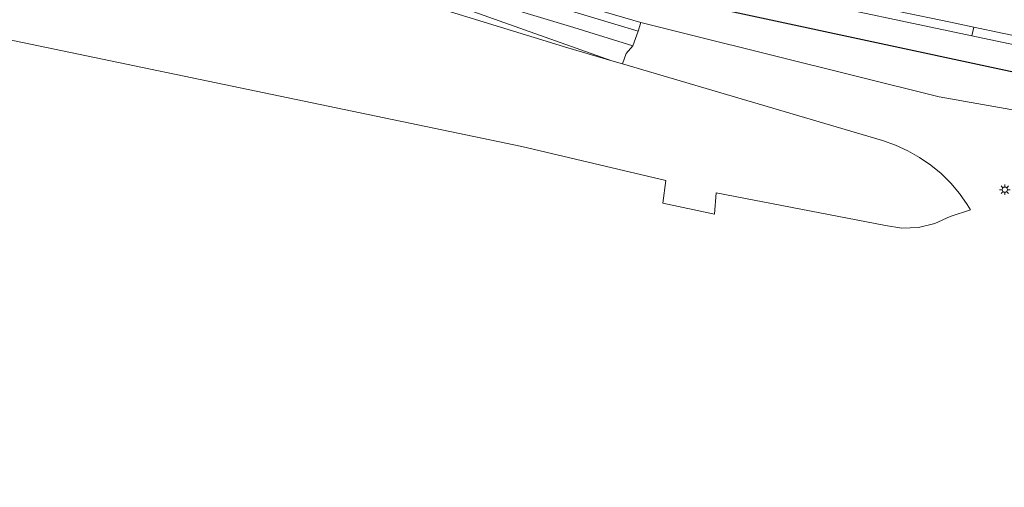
# Model space of a CAD drawing. Header units: metres. Extents: x 147053 to 148259, y 410382 to 411354.
# Tile 3 of 37: x 147389 to 147576, y 410407 to 410496. Entities that reach past the tile are written whole.
import ezdxf

# ---------------------------------------------------------------- set-up
doc = ezdxf.new("R2010")
doc.units = ezdxf.units.M
for name, color, linetype, lineweight in [('B-WE-GR-BEPLANTING_CULTUUR_BOSPLANTSOEN-GV', 90, 'Continuous', 18), ('B-WE-KL-ET_LS_OV_LICHTMAST-S', 252, 'Continuous', 25), ('B-WE-OG-TERREIN_CULTUURSCHEIDING-GV', 7, 'Continuous', 18), ('B-WE-VH-VERHARDING_ASFALT-GV', 252, 'Continuous', 18)]:
    doc.layers.add(name, color=color, linetype=linetype, lineweight=lineweight)

# ---------------------------------------------------------------- blocks, each defined once
blk = doc.blocks.new('SKL-ET_OV_LICHTMAST-SO')
at = {"color": 0, "linetype": 'ByBlock', "lineweight": 18}
for points in [[(-1.25, 0), (-2, 0)], [(-1.41, 1.41), (-0.88, 0.88)], [(0, 2), (0, 1.25)], [(0.88, 0.88), (1.41, 1.41)], [(2, 0), (1.25, 0)], [(-1.41, -1.41), (-0.88, -0.88)], [(0, -1.25), (0, -2)], [(0.88, -0.88), (1.41, -1.41)]]:
    blk.add_lwpolyline(points, dxfattribs=at)
blk.add_circle((0, 0), 1, dxfattribs=at)

msp = doc.modelspace()

# ---------------------------------------------------------------- linework, layer by layer
at = {"layer": 'B-WE-GR-BEPLANTING_CULTUUR_BOSPLANTSOEN-GV'}
for points in [[(147402.05, 410527.63), (147490.52, 410500), (147507.02, 410495.09), (147516.13, 410492.86), (147563.71, 410481.05), (147581.25, 410477.93), (147582.44, 410478.59), (147592.3, 410474.2), (147593.94, 410473.86), (147822.57, 410427.04), (147830.15, 410426.24), (147833.71, 410425.39), (147835.68, 410436.9), (147826.96, 410438.74), (147817.92, 410439.88)], [(147529.84, 410501.1), (147535.12, 410500), (147569.86, 410492.61), (147570.25, 410494.26), (147565.81, 410495.19), (147556.02, 410497.23), (147546.23, 410499.33), (147536.44, 410501.46), (147530.13, 410502.82)], [(147594.95, 410489.07), (147585.44, 410491.08), (147575.62, 410493.12), (147570.25, 410494.26)], [(147569.86, 410492.61), (147594.49, 410487.38)]]:
    msp.add_lwpolyline(points, dxfattribs=at)
at = {"layer": 'B-WE-OG-TERREIN_CULTUURSCHEIDING-GV'}
for points in [[(147392.88, 410528.38), (147485.05, 410500), (147506.55, 410493.49), (147507.02, 410495.09), (147490.52, 410500), (147402.05, 410527.63)], [(147391.27, 410521.46), (147392.31, 410522.45), (147467.52, 410500), (147501.56, 410487.86), (147503.57, 410487.27), (147504.29, 410489.24), (147505.55, 410490.67), (147494.32, 410494.17), (147475.15, 410500), (147392.78, 410525.24)], [(147501.56, 410487.86), (147493.17, 410490.34), (147473.99, 410496.17), (147391.86, 410521.33), (147391.27, 410521.46)], [(147264.19, 410517.98), (147348.27, 410500), (147484.46, 410471.58), (147511.79, 410465.16), (147511.2, 410460.87), (147521.04, 410458.77), (147521.32, 410462.81), (147553.47, 410456.6), (147556.61, 410456.1), (147559.79, 410456.23), (147562.89, 410456.97), (147565.77, 410458.31), (147569.61, 410459.61), (147569.03, 410460.61), (147567.56, 410462.7), (147565.9, 410464.66), (147564.08, 410466.46), (147562.1, 410468.09), (147559.98, 410469.54), (147557.75, 410470.79), (147555.41, 410471.84), (147552.9, 410472.71), (147503.57, 410487.27)]]:
    msp.add_lwpolyline(points, dxfattribs=at)
at = {"layer": 'B-WE-VH-VERHARDING_ASFALT-GV'}
for points in [[(147392.78, 410525.24), (147475.15, 410500), (147494.32, 410494.17), (147505.55, 410490.67), (147506.55, 410493.49), (147485.05, 410500), (147392.88, 410528.38)], [(147437.32, 410522.95), (147447.44, 410520.83), (147455.68, 410519.04), (147458.19, 410518.49), (147467.95, 410516.34), (147477.76, 410514.25), (147480.19, 410513.72), (147487.54, 410512.12), (147490.94, 410511.38), (147497.33, 410509.99), (147506.08, 410508.08), (147507.11, 410507.86), (147516.24, 410505.87), (147516.89, 410505.73), (147526.65, 410503.58), (147530.13, 410502.82), (147536.44, 410501.46), (147546.23, 410499.33), (147556.02, 410497.23), (147565.81, 410495.19), (147570.25, 410494.26), (147575.62, 410493.12), (147585.44, 410491.08)]]:
    msp.add_lwpolyline(points, dxfattribs=at)
at = {"layer": 'Defpoints'}
msp.add_lwpolyline([(147396.55, 410897.53), (148021.59, 410763.53), (147945.15, 410406.97), (147320.11, 410540.97)], close=True, dxfattribs=at)

# ---------------------------------------------------------------- block references
at = {"layer": 'B-WE-KL-ET_LS_OV_LICHTMAST-S', "xscale": 0.5, "yscale": 0.5, "zscale": 0.5}
msp.add_blockref('SKL-ET_OV_LICHTMAST-SO', (147576.16, 410463.41), dxfattribs=at)

doc.saveas('drawing.dxf')
